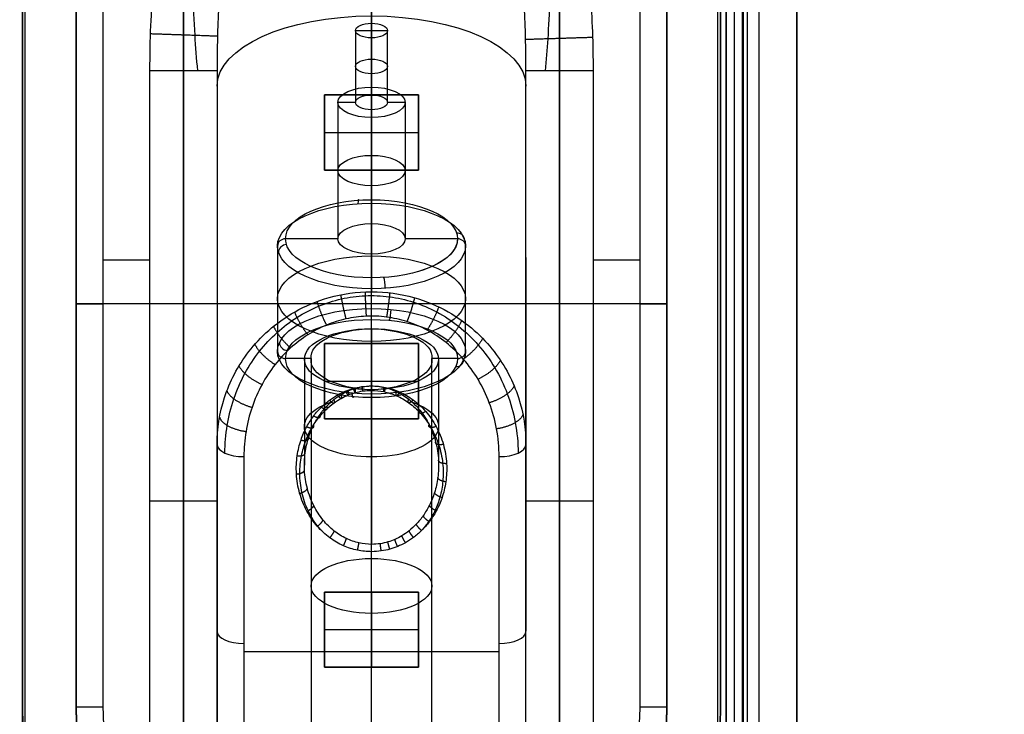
# Model space of a CAD drawing. Header units: millimetres. Extents: x -435 to 435, y -676 to 274.
# Tile 24 of 26: x -13 to 24, y 69 to 95. Entities that reach past the tile are written whole.
import ezdxf

# ---------------------------------------------------------------- set-up
doc = ezdxf.new("R2010")
doc.units = ezdxf.units.MM
doc.header["$MEASUREMENT"] = 0
for name, color, linetype, true_color in [('Cable', 7, 'Continuous', 0x000000), ('Light Source', 7, 'Continuous', 0x000000), ('Tyvek Shade', 7, 'Continuous', 0x000000)]:
    doc.layers.add(name, color=color, linetype=linetype, true_color=true_color)

msp = doc.modelspace()

# ---------------------------------------------------------------- linework, layer by layer
at = {"layer": 'Cable'}
for p, q in [((0, 58.152, -200.85), (0, 110.152, -200.85)), ((0, 109.604, -192.244), (0, 84.606, -179.507)), ((-11, 99.152, -193.65), (-11, 69.152, -193.65)), ((-11, 99.152, -195.65), (-11, 69.152, -195.65)), ((11, 69.152, -193.65), (11, 99.152, -193.65)), ((11, 69.152, -195.65), (11, 99.152, -195.65)), ((-5.75, 92.83, -190.15), (-5.75, 65.011, -190.15)), ((-5.75, 92.83, -190.15), (-5.75, 78.92, -183.063)), ((-10, 85.797, -192.65), (-8.25, 85.797, -192.65)), ((-5.75, 85.875, -186.607), (-5.75, 71.966, -186.607)), ((5.75, 85.875, -186.607), (5.75, 71.966, -186.607)), ((8.25, 85.797, -192.65), (10, 85.797, -192.65)), ((11, 84.152, -200.85), (-11, 84.152, -200.85)), ((-11, 84.152, -197.65), (-11, 84.152, -193.65)), ((11, 84.152, -197.65), (11, 84.152, -193.65)), ((0, 81.097, -180.832), (0, 83.698, -179.506)), ((0, 83.228, -182.452), (0, 81.097, -181.366)), ((-2.5, 82.093, -184.679), (-2.5, 78.149, -182.67)), ((2.5, 82.093, -184.679), (2.5, 78.149, -182.67)), ((0, 75.202, -183.974), (0, 80.958, -186.907)), ((0, 80.958, -186.907), (0, 75.202, -183.974)), ((-5.75, 65.011, -190.15), (-5.75, 78.92, -183.063)), ((-5.75, 78.92, -190.15), (-5.75, 78.92, -183.063)), ((5.75, 78.92, -190.15), (5.75, 78.92, -183.063)), ((0, 58.698, -192.245), (0, 74.929, -183.974)), ((4.75, 71.202, -185.873), (-4.75, 71.202, -185.873)), ((-11, 69.152, -193.65), (-11, 69.152, -197.65))]:
    msp.add_line(p, q, dxfattribs=at)
at = {"layer": 'Cable', "color": 250, "true_color": 0x3c3c3c}
for p, q in [((0, 94.597, -190.364), (0, 91.924, -189.002)), ((0, 94.052, -191.433), (0, 94.597, -190.364)), ((-0.6, 94.325, -190.898), (-0.6, 91.652, -189.536)), ((-0.6, 94.325, -190.898), (0.6, 94.325, -190.898)), ((0.6, 91.652, -189.536), (0.6, 94.325, -190.898)), ((0, 94.052, -191.433), (0, 91.379, -190.071)), ((0, 87.14, -185.835), (0, 92.219, -188.423)), ((0, 91.924, -189.002), (0, 92.219, -188.423)), ((0, 92.219, -188.423), (0, 87.14, -185.835)), ((-0.6, 91.652, -189.536), (-1.25, 91.652, -189.536)), ((-1.25, 91.652, -189.536), (-1.25, 86.573, -186.949)), ((0, 91.084, -190.65), (0, 91.379, -190.071)), ((1.25, 91.652, -189.536), (0.6, 91.652, -189.536)), ((1.25, 91.652, -189.536), (1.25, 86.573, -186.949)), ((0, 91.084, -190.65), (0, 86.005, -188.062)), ((0, 91.084, -190.65), (0, 86.005, -188.062)), ((0, 91.084, -190.65), (0, 86.005, -188.062)), ((0, 87.14, -185.835), (0, 88.026, -184.097)), ((0, 83.974, -181.696), (0, 87.895, -183.694)), ((-1.25, 86.573, -186.949), (-3.2, 86.573, -186.949)), ((3.2, 86.573, -186.949), (1.25, 86.573, -186.949)), ((-3.5, 86.306, -186.812), (-3.5, 82.385, -184.815)), ((3.5, 82.385, -184.815), (3.5, 86.306, -186.812)), ((0, 85.12, -189.8), (0, 86.005, -188.062)), ((0, 80.796, -187.933), (0, 84.717, -189.931)), ((0, 83.139, -182.674), (0, 83.571, -181.827)), ((0, 66.21, -174.048), (0, 83.139, -182.674)), ((-2.25, 82.118, -184.679), (-3.2, 82.118, -184.679)), ((-2.25, 82.118, -184.679), (-2.25, 65.189, -176.053)), ((2.25, 65.189, -176.053), (2.25, 82.118, -184.679)), ((3.2, 82.118, -184.679), (2.25, 82.118, -184.679)), ((0, 64.167, -178.058), (0, 81.096, -186.683)), ((0, 80.665, -187.53), (0, 81.096, -186.683))]:
    msp.add_line(p, q, dxfattribs=at)
at = {"layer": 'Cable', "extrusion": (0, 0.891007, -0.45399)}
for centre, radius, start, end in [((0, -127.281, 168.395), 5.75, 0, 180), ((0, -127.281, 154.177), 2.5, 270, 52.5254), ((0, -127.281, 154.177), 2.5, 127.4487, 270)]:
    msp.add_arc(centre, radius, start, end, dxfattribs=at)
at = {"layer": 'Cable', "color": 250, "true_color": 0x3c3c3c, "extrusion": (0, 0.891007, -0.45399)}
for centre, radius, start, end in [((0, -127.269, 170.71), 0.6, 0, 180), ((0, -127.269, 169.21), 0.6, 0, 180), ((0, -127.269, 169.21), 0.6, 180, 0), ((0, -127.269, 164.86), 1.25, 270, 90), ((0, -127.269, 162.01), 3.2, 360, 180), ((0, -127.269, 162.01), 3.2, 180, 236.8635), ((0, -127.269, 159.51), 3.5, 0, 180), ((0, -127.269, 159.51), 3.5, 180, 0), ((0, -127.269, 157.01), 3.2, 180, 360), ((0, -127.269, 147.51), 2.25, 0, 180), ((0, -127.269, 147.51), 2.25, 180, 0)]:
    msp.add_arc(centre, radius, start, end, dxfattribs=at)
at = {"layer": 'Cable', "color": 250, "true_color": 0x3c3c3c, "extrusion": (-1.05516e-14, 0.891007, -0.45399)}
msp.add_arc((0, -127.269, 170.71), 0.6, 180, 0, dxfattribs=at)
at = {"layer": 'Cable', "extrusion": (-2.62901e-14, 1, -2.84328e-14)}
msp.add_arc((8.25, -190.15, 92.83), 2.5, 180, 270, dxfattribs=at)
at = {"layer": 'Cable', "extrusion": (3.73818e-09, 1, -3.73828e-09)}
msp.add_arc((-8.25, -190.15, 92.83), 2.5, 270, 360, dxfattribs=at)
at = {"layer": 'Cable', "color": 250, "true_color": 0x3c3c3c, "extrusion": (-5.47118e-14, 0.891007, -0.45399)}
msp.add_arc((0, -127.269, 167.71), 1.25, 270, 90, dxfattribs=at)
at = {"layer": 'Cable', "color": 250, "true_color": 0x3c3c3c, "extrusion": (-5.71657e-14, 0.891007, -0.45399)}
msp.add_arc((0, -127.269, 167.71), 1.25, 90, 270, dxfattribs=at)
at = {"layer": 'Cable', "color": 250, "true_color": 0x3c3c3c, "extrusion": (1.05516e-14, 0.891007, -0.45399)}
for start, end in [(0, 180), (180, 360)]:
    msp.add_arc((0, -127.269, 167.71), 0.6, start, end, dxfattribs=at)
at = {"layer": 'Cable', "color": 250, "true_color": 0x3c3c3c, "extrusion": (-2.84217e-14, 0.891007, -0.45399)}
msp.add_arc((0, -127.269, 164.86), 1.25, 90, 270, dxfattribs=at)
at = {"layer": 'Cable', "color": 250, "true_color": 0x3c3c3c, "extrusion": (4.54665e-16, 0.891007, -0.45399)}
msp.add_arc((0, -127.269, 162.01), 3.2, 360, 180, dxfattribs=at)
at = {"layer": 'Cable', "color": 250, "true_color": 0x3c3c3c, "extrusion": (0.989485, 0.065662, 0.128869)}
for centre, start, end in [((87.581, -183.146, -18.407), 332.7543, 62.7543), ((84.651, -188.836, -18.407), 242.7543, 332.7543)]:
    msp.add_arc(centre, 0.3, start, end, dxfattribs=at)
at = {"layer": 'Cable', "color": 250, "true_color": 0x3c3c3c, "extrusion": (3.61166e-15, 0.891007, -0.45399)}
msp.add_arc((0, -127.269, 161.71), 3.5, 360, 180, dxfattribs=at)
at = {"layer": 'Cable', "color": 250, "true_color": 0x3c3c3c, "extrusion": (-1.81428e-13, 0.891007, -0.45399)}
msp.add_arc((0, -127.269, 162.01), 1.25, 270, 90, dxfattribs=at)
at = {"layer": 'Cable', "color": 250, "true_color": 0x3c3c3c, "extrusion": (-1.12914e-13, 0.891007, -0.45399)}
msp.add_arc((0, -127.269, 162.01), 1.25, 90, 270, dxfattribs=at)
at = {"layer": 'Cable', "color": 250, "true_color": 0x3c3c3c, "extrusion": (-2.11021e-08, 0.453991, 0.891007)}
msp.add_arc((3.2, -161.71, -127.269), 0.3, 270, 360, dxfattribs=at)
at = {"layer": 'Cable', "color": 250, "true_color": 0x3c3c3c, "extrusion": (-1.52377e-15, 0.891007, -0.45399)}
msp.add_arc((0, -127.269, 162.01), 3.2, 180, 360, dxfattribs=at)
at = {"layer": 'Cable', "color": 250, "true_color": 0x3c3c3c, "extrusion": (-0.144634, 0.449217, 0.881638)}
for centre, start, end in [((-29.529, -159.717, -125.931), 164.1529, 254.1529), ((-23.372, -161.464, -125.931), 254.1529, 344.1529)]:
    msp.add_arc(centre, 0.3, start, end, dxfattribs=at)
at = {"layer": 'Cable', "color": 250, "true_color": 0x3c3c3c, "extrusion": (-2.12484e-08, 0.45399, 0.891007)}
msp.add_arc((-3.2, -161.71, -127.269), 0.3, 180, 270, dxfattribs=at)
at = {"layer": 'Cable', "color": 250, "true_color": 0x3c3c3c, "extrusion": (-3.65821e-15, 0.891007, -0.45399)}
msp.add_arc((0, -127.269, 161.71), 3.5, 180, 360, dxfattribs=at)
at = {"layer": 'Cable', "extrusion": (0, 1, 0)}
for centre, radius, start, end in [((10, -193.65, 84.152), 1, 0, 90), ((-10, -193.65, 84.152), 1, 90, 180), ((8.25, -190.15, 76.811), 2.5, 180, 270), ((-8.25, -190.15, 76.811), 2.5, 270, 0)]:
    msp.add_arc(centre, radius, start, end, dxfattribs=at)
at = {"layer": 'Cable', "color": 250, "true_color": 0x3c3c3c, "extrusion": (1.61488e-15, 0.891007, -0.45399)}
msp.add_arc((0, -127.269, 157.31), 3.5, 360, 180, dxfattribs=at)
at = {"layer": 'Cable', "color": 250, "true_color": 0x3c3c3c, "extrusion": (0.978819, -0.092943, -0.182412)}
for centre, start, end in [((83.494, -180.296, 26.055), 62.5007, 152.5007), ((80.539, -185.973, 26.055), 152.5007, 242.5007)]:
    msp.add_arc(centre, 0.3, start, end, dxfattribs=at)
at = {"layer": 'Cable', "color": 250, "true_color": 0x3c3c3c, "extrusion": (-3.7865e-15, 0.891007, -0.45399)}
msp.add_arc((0, -127.269, 157.01), 3.2, 360, 180, dxfattribs=at)
at = {"layer": 'Cable', "extrusion": (1.58275e-16, 0.891007, -0.45399)}
msp.add_arc((0, -127.281, 156.988), 2.5, 270, 90, dxfattribs=at)
at = {"layer": 'Cable', "color": 250, "true_color": 0x3c3c3c, "extrusion": (0.004522, 0.893146, -0.449745)}
msp.add_arc((0.297, -127.896, 156.391), 2.372, 356.9944, 86.9944, dxfattribs=at)
at = {"layer": 'Cable', "extrusion": (-1.58275e-16, 0.891007, -0.45399)}
msp.add_arc((0, -127.281, 156.988), 2.5, 90, 270, dxfattribs=at)
at = {"layer": 'Cable', "color": 250, "true_color": 0x3c3c3c, "extrusion": (-0.004522, 0.893146, -0.449745)}
msp.add_arc((-0.297, -127.896, 156.391), 2.372, 93.0056, 183.0056, dxfattribs=at)
at = {"layer": 'Cable', "color": 250, "true_color": 0x3c3c3c, "extrusion": (0.204725, 0.444375, 0.872135)}
for centre, start, end in [((37.442, -154.489, -124.573), 21.8901, 111.8901), ((31.503, -156.875, -124.573), 111.8901, 201.8901)]:
    msp.add_arc(centre, 0.3, start, end, dxfattribs=at)
at = {"layer": 'Cable', "color": 250, "true_color": 0x3c3c3c, "extrusion": (-1.93971e-16, 0.891007, -0.45399)}
msp.add_arc((0, -127.269, 157.31), 3.5, 180, 360, dxfattribs=at)
at = {"layer": 'Cable', "color": 250, "true_color": 0x3c3c3c, "extrusion": (-6.31039e-08, 0.45399, 0.891007)}
msp.add_arc((3.2, -157.31, -127.269), 0.3, 360, 90, dxfattribs=at)
at = {"layer": 'Cable', "color": 250, "true_color": 0x3c3c3c, "extrusion": (-6.29974e-08, 0.453991, 0.891007)}
msp.add_arc((-3.2, -157.31, -127.269), 0.3, 90, 180, dxfattribs=at)
at = {"layer": 'Cable', "color": 250, "true_color": 0x3c3c3c, "extrusion": (-5.76493e-15, 0.891007, -0.45399)}
msp.add_arc((0, -127.269, 157.01), 3.2, 180, 360, dxfattribs=at)
at = {"layer": 'Cable', "color": 250, "true_color": 0x3c3c3c, "extrusion": (0.004486, 0.888836, -0.458204)}
msp.add_arc((0.283, -126.656, 157.6), 2.385, 273.0184, 3.0184, dxfattribs=at)
at = {"layer": 'Cable', "color": 250, "true_color": 0x3c3c3c, "extrusion": (-0.004486, 0.888836, -0.458204)}
msp.add_arc((-0.283, -126.656, 157.6), 2.385, 176.9816, 266.9816, dxfattribs=at)
at = {"layer": 'Cable', "extrusion": (1.76721e-09, 0.891007, 0.45399)}
msp.add_arc((4.75, -198.939, -12.79), 1, 0, 90, dxfattribs=at)
at = {"layer": 'Cable', "extrusion": (2.84162e-13, 0.891007, 0.45399)}
msp.add_arc((-4.75, -198.939, -12.79), 1, 90, 180, dxfattribs=at)
at = {"layer": 'Cable', "extrusion": (0, 0.891007, 0.45399)}
for centre, start, end in [((4.75, -198.939, -20.596), 0, 90), ((-4.75, -198.939, -20.596), 90, 180)]:
    msp.add_arc(centre, 1, start, end, dxfattribs=at)
at = {"layer": 'Cable'}
for centre, radius, start, end in [((0, 69.152, -193.65), 11, 180, 214.4115), ((0, 69.152, -197.65), 11, 180, 0), ((0, 69.152, -194.975), 11, 180, 0), ((0, 69.152, -197.65), 11, 180, 0), ((0, 69.152, -192.65), 10, 325.5885, 360), ((0, 69.152, -193.65), 11, 325.5885, 0)]:
    msp.add_arc(centre, radius, start, end, dxfattribs=at)
at = {"layer": 'Cable', "extrusion": (0, 1, -7.21645e-16)}
for centre, start, end in [((10, -193.65, 69.152), 0, 90), ((-10, -193.65, 69.152), 90, 180)]:
    msp.add_arc(centre, 1, start, end, dxfattribs=at)
at = {"layer": 'Cable'}
for points, knots in [([(-1.092, 109.557, -192.337), (-1.652, 109.236, -192.295), (-2.125, 108.716, -192.227), (-2.927, 107.553, -192.075), (-3.261, 106.904, -191.99), (-4.133, 104.876, -191.725), (-4.543, 103.419, -191.535), (-5.176, 100.456, -191.147), (-5.394, 98.943, -190.949), (-5.681, 95.897, -190.551), (-5.75, 94.363, -190.351), (-5.75, 92.83, -190.15)], [0, 0, 0, 0, 0.125, 0.125, 0.25, 0.25, 0.5, 0.5, 0.75, 0.75, 1, 1, 1, 1]), ([(5.75, 92.83, -190.15), (5.75, 94.363, -190.351), (5.681, 95.897, -190.551), (5.394, 98.942, -190.949), (5.176, 100.456, -191.147), (4.543, 103.419, -191.535), (4.133, 104.876, -191.725), (3.261, 106.904, -191.99), (2.927, 107.553, -192.075), (2.125, 108.716, -192.227), (1.652, 109.236, -192.295), (1.092, 109.557, -192.337)], [0, 0, 0, 0, 0.25, 0.25, 0.5, 0.5, 0.75, 0.75, 0.875, 0.875, 1, 1, 1, 1]), ([(-8.25, 92.83, -192.65), (-8.25, 93.407, -192.65), (-8.225, 94.524, -192.65), (-8.13, 96.032, -192.65), (-7.98, 97.525, -192.65), (-7.774, 98.971, -192.65), (-7.538, 100.251, -192.65), (-7.288, 101.372, -192.65), (-7.026, 102.377, -192.65), (-6.752, 103.289, -192.65), (-6.474, 104.109, -192.65), (-6.199, 104.832, -192.65), (-5.932, 105.468, -192.65), (-5.669, 106.039, -192.65), (-5.401, 106.575, -192.65), (-5.116, 107.094, -192.65), (-4.81, 107.601, -192.65), (-4.591, 107.931, -192.65), (-4.477, 108.094, -192.65)], [-1, -1, -1, -1, -0.9375, -0.875, -0.8125, -0.75, -0.6875, -0.625, -0.5625, -0.5, -0.4375, -0.375, -0.3125, -0.25, -0.1875, -0.125, -0.0625, 0, 0, 0, 0]), ([(4.477, 108.094, -192.65), (4.592, 107.93, -192.65), (4.812, 107.598, -192.65), (5.118, 107.09, -192.65), (5.403, 106.571, -192.65), (5.667, 106.043, -192.65), (5.918, 105.499, -192.65), (6.163, 104.919, -192.65), (6.411, 104.279, -192.65), (6.664, 103.558, -192.65), (6.92, 102.743, -192.65), (7.173, 101.83, -192.65), (7.416, 100.819, -192.65), (7.644, 99.705, -192.65), (7.849, 98.477, -192.65), (8.024, 97.136, -192.65), (8.155, 95.699, -192.65), (8.232, 94.29, -192.65), (8.25, 93.319, -192.65), (8.25, 92.83, -192.65)], [-0.9999998, -0.9999998, -0.9999998, -0.9999998, -0.9411765, -0.882353, -0.8235294, -0.7647059, -0.7058824, -0.6470588, -0.5882353, -0.5294118, -0.4705883, -0.4117647, -0.3529412, -0.2941177, -0.2352941, -0.1764706, -0.1176471, -0.0588235, 0, 0, 0, 0]), ([(-5.02, 107.25, -192.65), (-5.074, 107.116, -192.65), (-5.204, 106.784, -192.649), (-5.394, 106.243, -192.646), (-5.591, 105.609, -192.638), (-5.78, 104.92, -192.625), (-5.962, 104.152, -192.607), (-6.136, 103.289, -192.582), (-6.297, 102.327, -192.547), (-6.437, 101.258, -192.501), (-6.554, 100.064, -192.442), (-6.637, 98.724, -192.366), (-6.676, 97.264, -192.272), (-6.662, 95.722, -192.161), (-6.596, 94.237, -192.042), (-6.522, 93.269, -191.958), (-6.482, 92.83, -191.918)], [5.313458, 5.313458, 5.313458, 5.313458, 5.780706, 6.47686, 7.197571, 7.977577, 8.852091, 9.840497, 10.941411, 12.153477, 13.503336, 15.038726, 16.752535, 18.530076, 20.368538, 21.909196, 21.909196, 21.909196, 21.909196]), ([(6.482, 92.83, -191.918), (6.518, 93.224, -191.954), (6.586, 94.098, -192.03), (6.653, 95.459, -192.141), (6.676, 96.886, -192.246), (6.654, 98.256, -192.337), (6.592, 99.527, -192.413), (6.497, 100.688, -192.474), (6.377, 101.742, -192.523), (6.239, 102.693, -192.561), (6.087, 103.545, -192.59), (5.927, 104.306, -192.611), (5.76, 104.992, -192.627), (5.586, 105.625, -192.638), (5.398, 106.23, -192.646), (5.21, 106.768, -192.649), (5.079, 107.106, -192.65), (5.021, 107.248, -192.65)], [0, 0, 0, 0, 1.379619, 3.053943, 4.730269, 6.317318, 7.773737, 9.098416, 10.301304, 11.387758, 12.359884, 13.224823, 14.001922, 14.72009, 15.410824, 16.096423, 16.593936, 16.593936, 16.593936, 16.593936]), ([(-5.75, 78.92, -183.063), (-5.75, 79.496, -182.703), (-5.662, 80.085, -182.334), (-5.281, 81.251, -181.605), (-4.988, 81.832, -181.242), (-4.144, 82.921, -180.56), (-3.595, 83.438, -180.237), (-2.476, 84.069, -179.842), (-2.052, 84.254, -179.726), (-1.09, 84.524, -179.557), (-0.548, 84.606, -179.506), (0.548, 84.606, -179.507), (1.09, 84.524, -179.557), (2.052, 84.254, -179.726), (2.476, 84.069, -179.842), (3.595, 83.438, -180.237), (4.143, 82.922, -180.559), (4.988, 81.83, -181.243), (5.281, 81.252, -181.604), (5.662, 80.085, -182.334), (5.75, 79.496, -182.703), (5.75, 78.92, -183.063)], [0, 0, 0, 0, 0.125056, 0.125056, 0.250048, 0.250048, 0.375063, 0.375063, 0.437515, 0.437515, 0.499967, 0.499967, 0.562388, 0.562388, 0.624809, 0.624809, 0.749946, 0.749946, 0.874966, 0.874966, 1, 1, 1, 1]), ([(-5.457, 78.599, -182.433), (-5.457, 78.944, -182.258), (-5.402, 79.625, -181.91), (-5.153, 80.622, -181.402), (-4.749, 81.553, -180.928), (-4.205, 82.385, -180.504), (-3.551, 83.09, -180.145), (-2.809, 83.659, -179.855), (-1.998, 84.084, -179.638), (-1.135, 84.36, -179.498), (-0.237, 84.482, -179.436), (0.677, 84.443, -179.455), (1.586, 84.239, -179.559), (2.464, 83.865, -179.75), (3.285, 83.323, -180.026), (4.016, 82.62, -180.384), (4.629, 81.771, -180.817), (5.095, 80.797, -181.313), (5.39, 79.726, -181.859), (5.457, 78.979, -182.24), (5.457, 78.599, -182.433)], [0, 0, 0, 0, 0.0625559, 0.1237237, 0.1846353, 0.2420708, 0.2960208, 0.346885, 0.395259, 0.4419518, 0.4878964, 0.5341157, 0.5816381, 0.631448, 0.6843059, 0.7408789, 0.8009032, 0.8643773, 0.9310711, 1, 1, 1, 1]), ([(4.75, 78.466, -182.172), (4.75, 78.812, -181.996), (4.689, 79.493, -181.649), (4.421, 80.465, -181.153), (4, 81.343, -180.706), (3.453, 82.101, -180.32), (2.808, 82.72, -180.005), (2.095, 83.19, -179.765), (1.342, 83.51, -179.602), (0.571, 83.683, -179.514), (-0.2, 83.716, -179.497), (-0.959, 83.613, -179.55), (-1.695, 83.378, -179.67), (-2.394, 83.012, -179.856), (-3.042, 82.516, -180.109), (-3.621, 81.892, -180.426), (-4.108, 81.147, -180.806), (-4.473, 80.307, -181.234), (-4.699, 79.401, -181.696), (-4.75, 78.78, -182.012), (-4.75, 78.466, -182.172)], [-1, -1, -1, -1, -0.931071, -0.864377, -0.800903, -0.740879, -0.684306, -0.631448, -0.581638, -0.534116, -0.487896, -0.441952, -0.395259, -0.346885, -0.296021, -0.242071, -0.184635, -0.123724, -0.062556, 0, 0, 0, 0]), ([(0, 75.202, -183.974), (-0.157, 75.202, -183.974), (-0.481, 75.238, -183.958), (-0.957, 75.405, -183.884), (-1.416, 75.693, -183.757), (-1.833, 76.109, -183.573), (-2.177, 76.647, -183.335), (-2.413, 77.28, -183.055), (-2.516, 77.95, -182.758), (-2.49, 78.59, -182.475), (-2.365, 79.156, -182.225), (-2.174, 79.632, -182.014), (-1.941, 80.025, -181.84), (-1.684, 80.342, -181.7), (-1.415, 80.59, -181.591), (-1.145, 80.778, -181.507), (-0.879, 80.915, -181.446), (-0.608, 81.015, -181.402), (-0.316, 81.081, -181.373), (-0.109, 81.097, -181.366), (0, 81.097, -181.366)], [0, 0, 0, 0, 0.053075, 0.109333, 0.170561, 0.238369, 0.313457, 0.394683, 0.477772, 0.555481, 0.624025, 0.684439, 0.737875, 0.785291, 0.827477, 0.864906, 0.898537, 0.930103, 0.963063, 1, 1, 1, 1]), ([(0, 81.097, -181.366), (0.157, 81.097, -181.366), (0.481, 81.061, -181.382), (0.957, 80.894, -181.456), (1.416, 80.605, -181.584), (1.833, 80.189, -181.768), (2.177, 79.652, -182.006), (2.413, 79.019, -182.285), (2.516, 78.349, -182.582), (2.49, 77.708, -182.865), (2.365, 77.143, -183.115), (2.174, 76.667, -183.326), (1.941, 76.274, -183.5), (1.684, 75.957, -183.64), (1.415, 75.709, -183.75), (1.145, 75.521, -183.833), (0.879, 75.383, -183.894), (0.608, 75.284, -183.938), (0.316, 75.218, -183.967), (0.109, 75.202, -183.974), (0, 75.202, -183.974)], [0, 0, 0, 0, 0.053075, 0.109333, 0.170561, 0.238369, 0.313457, 0.394683, 0.477772, 0.555481, 0.624025, 0.684439, 0.737875, 0.785291, 0.827477, 0.864906, 0.898537, 0.930103, 0.963063, 1, 1, 1, 1]), ([(-1.779, 75.632, -183.616), (-1.86, 75.712, -183.575), (-2.09, 75.969, -183.445), (-2.394, 76.464, -183.196), (-2.617, 77.13, -182.867), (-2.692, 77.825, -182.529), (-2.63, 78.48, -182.216), (-2.468, 79.05, -181.948), (-2.245, 79.524, -181.728), (-1.984, 79.911, -181.551), (-1.706, 80.219, -181.412), (-1.423, 80.457, -181.307), (-1.144, 80.635, -181.228), (-0.874, 80.765, -181.172), (-0.602, 80.857, -181.132), (-0.312, 80.918, -181.105), (-0.108, 80.933, -181.099), (0, 80.933, -181.099)], [0.2015335, 0.2015335, 0.2015335, 0.2015335, 0.2383691, 0.313457, 0.3946827, 0.4777722, 0.5554812, 0.6240246, 0.684439, 0.737875, 0.7852913, 0.8274768, 0.8649059, 0.898537, 0.9301033, 0.9630632, 1, 1, 1, 1]), ([(0, 80.933, -181.099), (0.155, 80.933, -181.099), (0.475, 80.9, -181.113), (0.952, 80.745, -181.18), (1.422, 80.472, -181.299), (1.865, 80.072, -181.478), (2.246, 79.545, -181.718), (2.525, 78.913, -182.011), (2.67, 78.234, -182.333), (2.677, 77.575, -182.65), (2.572, 76.986, -182.938), (2.389, 76.484, -183.186), (2.153, 76.065, -183.396), (1.937, 75.793, -183.534), (1.807, 75.66, -183.602), (1.779, 75.632, -183.616)], [0, 0, 0, 0, 0.0530749, 0.109333, 0.1705609, 0.2383691, 0.313457, 0.3946827, 0.4777722, 0.5554812, 0.6240246, 0.684439, 0.737875, 0.7852913, 0.7982263, 0.7982263, 0.7982263, 0.7982263])]:
    msp.add_open_spline(points, degree=3, knots=knots, dxfattribs=at)
for points, degree in [([(-11, 69.152, -200.85), (-11, 84.152, -200.85), (-11, 99.152, -200.85)], 2), ([(-11, 99.152, -197.65), (-11, 84.152, -197.65), (-11, 69.152, -197.65)], 2), ([(-11, 69.152, -199.25), (-11, 84.152, -199.25), (-11, 99.152, -199.25)], 2), ([(-11, 99.152, -197.65), (-11, 84.152, -197.65), (-11, 69.152, -197.65)], 2), ([(-10, 99.152, -192.65), (-10, 84.152, -192.65), (-10, 69.152, -192.65)], 2), ([(10, 69.152, -192.65), (10, 84.152, -192.65), (10, 99.152, -192.65)], 2), ([(11, 99.152, -200.85), (11, 84.152, -200.85), (11, 69.152, -200.85)], 2), ([(11, 99.152, -197.65), (11, 84.152, -197.65), (11, 69.152, -197.65)], 2), ([(11, 99.152, -199.25), (11, 84.152, -199.25), (11, 69.152, -199.25)], 2), ([(11, 69.152, -197.65), (11, 84.152, -197.65), (11, 99.152, -197.65)], 2), ([(-8.25, 63.5, -192.65), (-8.25, 78.165, -192.65), (-8.25, 92.83, -192.65)], 2), ([(5.75, 65.011, -190.15), (5.75, 78.92, -190.15), (5.75, 92.83, -190.15)], 2), ([(5.75, 78.92, -183.063), (5.75, 85.875, -186.607), (5.75, 92.83, -190.15)], 2), ([(8.25, 92.83, -192.65), (8.25, 78.165, -192.65), (8.25, 63.5, -192.65)], 2), ([(-11, 84.152, -197.65), (-11, 84.152, -199.25), (-11, 84.152, -200.85)], 2), ([(11, 84.152, -197.65), (11, 84.152, -199.25), (11, 84.152, -200.85)], 2), ([(0, 74.929, -183.974), (-0.174, 74.929, -183.974), (-0.522, 74.964, -183.956), (-1.05, 75.132, -183.871), (-1.56, 75.425, -183.722), (-2.031, 75.853, -183.504), (-2.425, 76.416, -183.217), (-2.702, 77.094, -182.871), (-2.821, 77.829, -182.497), (-2.783, 78.516, -182.147), (-2.637, 79.1, -181.849), (-2.421, 79.592, -181.598), (-2.158, 79.997, -181.392), (-1.868, 80.324, -181.225), (-1.566, 80.58, -181.095), (-1.266, 80.772, -180.997), (-0.974, 80.911, -180.926), (-0.688, 81.009, -180.877), (-0.374, 81.077, -180.842), (-0.13, 81.097, -180.832), (0, 81.097, -180.832)], 3), ([(0, 81.097, -180.832), (0.174, 81.097, -180.832), (0.522, 81.062, -180.849), (1.05, 80.894, -180.935), (1.56, 80.601, -181.084), (2.031, 80.173, -181.302), (2.425, 79.61, -181.589), (2.702, 78.933, -181.934), (2.821, 78.197, -182.309), (2.783, 77.51, -182.659), (2.637, 76.927, -182.956), (2.421, 76.434, -183.207), (2.158, 76.029, -183.414), (1.868, 75.702, -183.58), (1.566, 75.446, -183.711), (1.266, 75.255, -183.808), (0.974, 75.115, -183.879), (0.688, 75.018, -183.929), (0.374, 74.949, -183.964), (0.13, 74.929, -183.974), (0, 74.929, -183.974)], 3), ([(5.75, 65.011, -190.15), (5.75, 71.966, -186.607), (5.75, 78.92, -183.063)], 2), ([(-4.75, 78.466, -182.172), (-4.75, 71.512, -185.716), (-4.75, 64.557, -189.259)], 2), ([(4.75, 64.557, -189.259), (4.75, 71.512, -185.716), (4.75, 78.466, -182.172)], 2), ([(-11, 69.152, -197.65), (-11, 69.152, -199.25), (-11, 69.152, -200.85)], 2), ([(11, 69.152, -197.65), (11, 69.152, -199.25), (11, 69.152, -200.85)], 2), ([(11, 69.152, -193.65), (11, 69.152, -195.65), (11, 69.152, -197.65)], 2)]:
    msp.add_open_spline(points, degree=degree, dxfattribs=at)
for points, weights, degree in [([(-8.226, 94.21, -192.65), (-6.832, 94.162, -192.65), (-5.827, 94.127, -191.696), (-5.733, 94.124, -190.319)], [1.14068234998, 0.94331988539, 0.953616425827, 1.17157197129], 3), ([(8.231, 94.066, -192.65), (6.83, 94.022, -192.65), (5.821, 93.991, -191.687), (5.737, 93.988, -190.302)], [1.14372095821, 0.943220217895, 0.952503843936, 1.17157183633], 3), ([(-1.149, 84.491, -179.578), (-1.101, 84.195, -179.416), (-1.028, 83.871, -179.418), (-0.95, 83.592, -179.56)], [1.00740363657, 0.978707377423, 1.03343045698, 1.17157287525], 3), ([(-0.243, 84.601, -179.51), (-0.232, 84.302, -179.357), (-0.217, 83.976, -179.365), (-0.2, 83.693, -179.509)], [1.00624524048, 0.98025908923, 1.03536830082, 1.17157287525], 3), ([(0.679, 84.566, -179.531), (0.65, 84.268, -179.376), (0.607, 83.943, -179.382), (0.561, 83.661, -179.525)], [1.00660203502, 0.979763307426, 1.0347535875, 1.17157287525], 3), ([(1.6, 84.381, -179.647), (1.534, 84.088, -179.476), (1.432, 83.766, -179.472), (1.322, 83.491, -179.612)], [1.00864975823, 0.9772008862, 1.03150859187, 1.17157287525], 3), ([(-2.029, 84.24, -179.735), (-1.947, 83.949, -179.553), (-1.818, 83.631, -179.54), (-1.676, 83.361, -179.678)], [1.01038091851, 0.975325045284, 1.02905569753, 1.17157287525], 3), ([(2.502, 84.039, -179.861), (2.403, 83.753, -179.662), (2.243, 83.439, -179.638), (2.067, 83.177, -179.772)], [1.01307428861, 0.972783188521, 1.02561605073, 1.17157287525], 3), ([(-2.868, 83.848, -179.98), (-2.758, 83.566, -179.766), (-2.573, 83.256, -179.731), (-2.369, 83.001, -179.862)], [1.01589502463, 0.970483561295, 1.02237617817, 1.17157287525], 3), ([(-3.647, 83.316, -180.313), (-3.519, 83.043, -180.057), (-3.281, 82.746, -179.991), (-3.013, 82.511, -180.111)], [1.02500218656, 0.96467020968, 1.01352710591, 1.17157287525], 3), ([(3.358, 83.535, -180.176), (3.236, 83.259, -179.937), (3.018, 82.957, -179.884), (2.774, 82.713, -180.008)], [1.02102493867, 0.966967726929, 1.01715037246, 1.17157287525], 3), ([(4.139, 82.867, -180.594), (4.005, 82.602, -180.303), (3.732, 82.315, -180.211), (3.419, 82.098, -180.322)], [1.03406728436, 0.960387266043, 1.00622246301, 1.17157287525], 3), ([(-4.345, 82.644, -180.733), (-4.211, 82.382, -180.426), (-3.922, 82.101, -180.32), (-3.589, 81.893, -180.426)], [1.03904772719, 0.958448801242, 1.0026238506, 1.17157287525], 3), ([(-4.934, 81.839, -181.237), (-4.809, 81.586, -180.873), (-4.475, 81.324, -180.716), (-4.076, 81.152, -180.803)], [1.05958582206, 0.952455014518, 0.989784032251, 1.17157287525], 3), ([(4.801, 82.05, -181.105), (4.672, 81.794, -180.756), (4.349, 81.528, -180.612), (3.966, 81.346, -180.705)], [1.05382746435, 0.953875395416, 0.993123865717, 1.17157287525], 3), ([(-0.365, 81.071, -180.845), (-0.32, 80.825, -180.97), (-0.3, 80.826, -181.248), (-0.326, 81.072, -181.377)], [1.37033567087, 0.874831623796, 0.876560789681, 1.37552316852], 3), ([(0, 81.097, -181.366), (0, 80.847, -181.239), (0, 80.847, -180.959), (0, 81.097, -180.832)], [1.37552454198, 0.874824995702, 0.874825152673, 1.37552501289], 3), ([(0.523, 81.043, -180.859), (0.459, 80.801, -180.982), (0.43, 80.804, -181.258), (0.467, 81.045, -181.389)], [1.36488490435, 0.874850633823, 0.878397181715, 1.37552454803], 3), ([(5.311, 81.1, -181.699), (5.205, 80.851, -181.288), (4.84, 80.607, -181.081), (4.387, 80.472, -181.15)], [1.08209740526, 0.948243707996, 0.978068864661, 1.17157287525], 3), ([(-5.385, 80.914, -181.815), (-5.286, 80.665, -181.393), (-4.914, 80.427, -181.173), (-4.448, 80.301, -181.237)], [1.08830738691, 0.947375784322, 0.975130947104, 1.17157287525], 3), ([(-1.268, 80.763, -181.002), (-1.125, 80.56, -181.105), (-1.059, 80.573, -181.361), (-1.132, 80.778, -181.507)], [1.31502302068, 0.875710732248, 0.895877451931, 1.37552317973], 3), ([(-0.975, 80.904, -180.93), (-0.861, 80.683, -181.043), (-0.809, 80.69, -181.309), (-0.871, 80.912, -181.448)], [1.33922555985, 0.87513302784, 0.887232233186, 1.37552317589], 3), ([(-0.683, 81.004, -180.879), (-0.601, 80.768, -180.999), (-0.563, 80.772, -181.272), (-0.61, 81.008, -181.406)], [1.35750552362, 0.874899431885, 0.880905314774, 1.37552317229], 3), ([(1.047, 80.873, -180.945), (0.925, 80.656, -181.056), (0.869, 80.665, -181.32), (0.935, 80.883, -181.461)], [1.33382557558, 0.875234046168, 0.889133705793, 1.37552455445], 3), ([(-1.866, 80.312, -181.231), (-1.679, 80.161, -181.308), (-1.588, 80.185, -181.537), (-1.666, 80.347, -181.698)], [1.24846371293, 0.879183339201, 0.921536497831, 1.37552318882], 3), ([(-1.567, 80.569, -181.101), (-1.399, 80.39, -181.192), (-1.32, 80.408, -181.436), (-1.399, 80.592, -181.589)], [1.2845743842, 0.876924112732, 0.907240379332, 1.375523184], 3), ([(1.553, 80.579, -181.096), (1.387, 80.399, -181.187), (1.308, 80.416, -181.432), (1.387, 80.602, -181.585)], [1.28603563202, 0.876851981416, 0.906681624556, 1.37552456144], 3), ([(-5.657, 79.94, -182.425), (-5.6, 79.688, -181.948), (-5.201, 79.474, -181.659), (-4.673, 79.404, -181.694)], [1.12506112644, 0.944032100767, 0.959536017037, 1.17157287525], 3), ([(-2.153, 79.984, -181.399), (-1.952, 79.864, -181.46), (-1.852, 79.895, -181.67), (-1.923, 80.033, -181.837)], [1.20833974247, 0.882974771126, 0.93870258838, 1.37552319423], 3), ([(2.018, 80.151, -181.314), (1.823, 80.015, -181.383), (1.726, 80.043, -181.602), (1.802, 80.193, -181.766)], [1.22793342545, 0.880934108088, 0.930131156, 1.37552456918], 3), ([(5.637, 80.043, -182.361), (5.575, 79.792, -181.889), (5.178, 79.575, -181.607), (4.656, 79.499, -181.646)], [1.12082131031, 0.944288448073, 0.961205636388, 1.17157287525], 3), ([(-2.413, 79.578, -181.606), (-2.206, 79.49, -181.651), (-2.097, 79.528, -181.84), (-2.154, 79.645, -182.009)], [1.16605949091, 0.888874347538, 0.95869558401, 1.37552320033], 3), ([(2.406, 79.591, -181.599), (2.198, 79.502, -181.644), (2.09, 79.54, -181.834), (2.148, 79.658, -182.003)], [1.16732622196, 0.888662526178, 0.958061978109, 1.37552457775], 3), ([(-2.626, 79.085, -181.857), (-2.42, 79.03, -181.885), (-2.306, 79.076, -182.051), (-2.344, 79.173, -182.217)], [1.12389918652, 0.897498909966, 0.981373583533, 1.37552320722], 3), ([(2.675, 78.923, -181.939), (2.471, 78.878, -181.963), (2.357, 78.926, -182.121), (2.389, 79.019, -182.285)], [1.11148035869, 0.900756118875, 0.988770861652, 1.37552458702], 3), ([(-2.765, 78.499, -182.155), (-2.568, 78.476, -182.167), (-2.452, 78.531, -182.307), (-2.469, 78.614, -182.465)], [1.08391518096, 0.909627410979, 1.00683008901, 1.37552321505], 3), ([(2.795, 78.205, -182.305), (2.604, 78.197, -182.309), (2.489, 78.255, -182.437), (2.495, 78.333, -182.589)], [1.06733529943, 0.916434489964, 1.01916425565, 1.3755245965], 3), ([(-2.795, 77.821, -182.501), (-2.615, 77.829, -182.497), (-2.501, 77.892, -182.608), (-2.495, 77.966, -182.751)], [1.04875051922, 0.926048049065, 1.03497228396, 1.37552322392], 3), ([(2.765, 77.527, -182.65), (2.594, 77.547, -182.64), (2.483, 77.614, -182.74), (2.469, 77.685, -182.876)], [1.03679527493, 0.933899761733, 1.04680953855, 1.37552460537], 3), ([(-2.675, 77.103, -182.866), (-2.519, 77.138, -182.849), (-2.413, 77.21, -182.932), (-2.389, 77.28, -183.055)], [1.02232473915, 0.94640076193, 1.06413359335, 1.3755232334], 3), ([(2.626, 76.942, -182.949), (2.475, 76.982, -182.928), (2.372, 77.056, -183.005), (2.344, 77.125, -183.123)], [1.0178427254, 0.951376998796, 1.07060429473, 1.3755246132], 3), ([(-2.406, 76.435, -183.207), (-2.276, 76.491, -183.179), (-2.182, 76.571, -183.237), (-2.148, 76.641, -183.337)], [1.00687975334, 0.968407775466, 1.09128893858, 1.37552324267], 3), ([(2.413, 76.449, -183.2), (2.283, 76.504, -183.172), (2.189, 76.584, -183.23), (2.154, 76.654, -183.332)], [1.00710118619, 0.967940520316, 1.09074833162, 1.37552462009], 3), ([(2.153, 76.042, -183.407), (2.043, 76.108, -183.373), (1.96, 76.193, -183.417), (1.923, 76.265, -183.504)], [1.00185339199, 0.983029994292, 1.10758707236, 1.37552462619], 3), ([(-2.018, 75.876, -183.492), (-1.916, 75.946, -183.456), (-1.839, 76.033, -183.494), (-1.802, 76.106, -183.574)], [1.00066069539, 0.98971930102, 1.1146734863, 1.37552325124], 3), ([(1.866, 75.714, -183.574), (1.774, 75.789, -183.536), (1.702, 75.878, -183.568), (1.666, 75.952, -183.642)], [1.00007786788, 0.996420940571, 1.12156986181, 1.3755246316], 3), ([(-1.553, 75.448, -183.71), (-1.479, 75.528, -183.669), (-1.42, 75.62, -183.692), (-1.387, 75.697, -183.755)], [1.00039458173, 1.00824666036, 1.13328955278, 1.37552325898], 3), ([(1.567, 75.457, -183.705), (1.491, 75.538, -183.664), (1.431, 75.63, -183.687), (1.399, 75.706, -183.751)], [1.00035397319, 1.00780421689, 1.13286110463, 1.37552463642], 3), ([(-1.047, 75.153, -183.86), (-0.998, 75.24, -183.816), (-0.958, 75.336, -183.828), (-0.935, 75.415, -183.88)], [1.00278136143, 1.02247258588, 1.14671988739, 1.37552326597], 3), ([(-0.523, 74.984, -183.946), (-0.499, 75.075, -183.9), (-0.479, 75.172, -183.907), (-0.467, 75.254, -183.951)], [1.00524816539, 1.03134524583, 1.1547702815, 1.37552327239], 3), ([(0, 74.929, -183.974), (0, 75.021, -183.927), (0, 75.12, -183.932), (0, 75.202, -183.974)], [1.00619380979, 1.0342164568, 1.15732622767, 1.37552312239], 3), ([(0.365, 74.956, -183.961), (0.348, 75.047, -183.914), (0.335, 75.145, -183.92), (0.326, 75.227, -183.963)], [1.0057134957, 1.0327846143, 1.1560549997, 1.3755246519], 3), ([(0.683, 75.023, -183.927), (0.652, 75.113, -183.881), (0.626, 75.21, -183.889), (0.61, 75.291, -183.935)], [1.00459011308, 1.0292083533, 1.15285319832, 1.37552464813], 3), ([(0.975, 75.122, -183.876), (0.93, 75.21, -183.831), (0.893, 75.306, -183.842), (0.871, 75.386, -183.892)], [1.00316067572, 1.02402128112, 1.14814260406, 1.37552464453], 3), ([(1.268, 75.263, -183.804), (1.208, 75.348, -183.761), (1.16, 75.443, -183.777), (1.132, 75.521, -183.833)], [1.00161890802, 1.01697726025, 1.14161250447, 1.37552464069], 3), ([(-10, 69.152, -192.65), (-10, 66.055, -192.65), (-8.25, 63.5, -192.65)], [1, 0.955248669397, 0.999999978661], 2)]:
    msp.add_rational_spline(points, weights, degree=degree, dxfattribs=at)
for points in [[(11, 69.152, -200.85), (11, 58.152, -200.85), (0, 58.152, -200.85), (-11, 58.152, -200.85), (-11, 69.152, -200.85)], [(11, 69.152, -199.25), (11, 58.152, -199.25), (0, 58.152, -199.25), (-11, 58.152, -199.25), (-11, 69.152, -199.25)]]:
    msp.add_rational_spline(points, [1, 0.707106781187, 1, 0.707106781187, 1], degree=2, knots=[-64.557519, -64.557519, -64.557519, -47.27876, -47.27876, -30, -30, -30], dxfattribs=at)
at = {"layer": 'Light Source', "color": 7, "true_color": 0xffffff}
for p, q in [((0, -575.848, -231.85), (0, 174.152, -231.85)), ((0, -575.848, -230.35), (0, 174.152, -230.35)), ((13.2, -575.848, -216.65), (13.2, 174.152, -216.65)), ((13.521, -575.848, -215.95), (13.521, 174.152, -215.95)), ((13.811, -575.848, -217.35), (13.811, 174.152, -217.35)), ((13.842, 174.152, -215.95), (13.842, -575.848, -215.95)), ((15.819, 174.152, -218.25), (15.819, -575.848, -218.25)), ((15.842, 174.152, -217.95), (15.842, -575.848, -217.95))]:
    msp.add_line(p, q, dxfattribs=at)
at = {"layer": 'Light Source'}
for p, q in [((-7, -573.348, -219.152), (-7, 171.652, -219.152)), ((0, -573.348, -218.402), (0, 171.652, -218.402)), ((7, -573.348, -219.152), (7, 171.652, -219.152)), ((0, 91.927, -219.902), (0, 98.377, -219.902)), ((-1.75, 89.127, -220.402), (-1.75, 91.927, -220.402)), ((-1.75, 91.927, -220.402), (1.75, 91.927, -220.402)), ((0, 91.927, -219.902), (0, 91.927, -220.902)), ((0, 91.927, -220.902), (0, 89.127, -220.902)), ((1.75, 91.927, -220.402), (1.75, 89.127, -220.402)), ((-1.75, 90.527, -219.902), (-1.75, 90.527, -220.902)), ((-1.75, 90.527, -220.902), (1.75, 90.527, -220.902)), ((1.75, 90.527, -219.902), (1.75, 90.527, -220.902)), ((1.75, 89.127, -220.402), (-1.75, 89.127, -220.402)), ((0, 82.677, -219.902), (0, 89.127, -219.902)), ((0, 89.127, -219.902), (0, 89.127, -220.902)), ((-1.75, 79.877, -220.402), (-1.75, 82.677, -220.402)), ((-1.75, 82.677, -220.402), (1.75, 82.677, -220.402)), ((0, 82.677, -219.902), (0, 82.677, -220.902)), ((0, 82.677, -220.902), (0, 79.877, -220.902)), ((1.75, 82.677, -220.402), (1.75, 79.877, -220.402)), ((-1.75, 81.277, -219.902), (-1.75, 81.277, -220.902)), ((-1.75, 81.277, -220.902), (1.75, 81.277, -220.902)), ((1.75, 81.277, -219.902), (1.75, 81.277, -220.902)), ((1.75, 79.877, -220.402), (-1.75, 79.877, -220.402)), ((0, 73.427, -219.902), (0, 79.877, -219.902)), ((0, 79.877, -219.902), (0, 79.877, -220.902)), ((-1.75, 70.627, -220.402), (-1.75, 73.427, -220.402)), ((-1.75, 73.427, -220.402), (1.75, 73.427, -220.402)), ((0, 73.427, -219.902), (0, 73.427, -220.902)), ((0, 73.427, -220.902), (0, 70.627, -220.902)), ((1.75, 73.427, -220.402), (1.75, 70.627, -220.402)), ((-1.75, 72.027, -219.902), (-1.75, 72.027, -220.902)), ((-1.75, 72.027, -220.902), (1.75, 72.027, -220.902)), ((1.75, 72.027, -219.902), (1.75, 72.027, -220.902)), ((1.75, 70.627, -220.402), (-1.75, 70.627, -220.402)), ((0, 64.177, -219.902), (0, 70.627, -219.902)), ((0, 70.627, -219.902), (0, 70.627, -220.902))]:
    msp.add_line(p, q, dxfattribs=at)
for points in [[(-13, -575.848, -200.85), (-13, -200.848, -200.85), (-13, 174.152, -200.85)], [(-12.897, -575.848, -217.4), (-12.897, -200.848, -217.4), (-12.897, 174.152, -217.4)], [(-12.897, -575.848, -215.9), (-12.897, -200.848, -215.9), (-12.897, 174.152, -215.9)], [(12.897, -575.848, -215.9), (12.897, -200.848, -215.9), (12.897, 174.152, -215.9)], [(12.897, -575.848, -217.4), (12.897, -200.848, -217.4), (12.897, 174.152, -217.4)], [(13, -575.848, -200.85), (13, -200.848, -200.85), (13, 174.152, -200.85)], [(14, -575.848, -201.85), (14, -200.848, -201.85), (14, 174.152, -201.85)], [(14, -575.848, -215.9), (14, -200.848, -215.9), (14, 174.152, -215.9)], [(14, -575.848, -217.4), (14, -200.848, -217.4), (14, 174.152, -217.4)], [(14, -575.848, -218.4), (14, -200.848, -218.4), (14, 174.152, -218.4)], [(-7, 171.652, -219.902), (-7, -200.848, -219.902), (-7, -573.348, -219.902)], [(-7, -573.348, -218.402), (-7, -200.848, -218.402), (-7, 171.652, -218.402)], [(7, 171.652, -219.902), (7, -200.848, -219.902), (7, -573.348, -219.902)], [(7, 171.652, -218.402), (7, -200.848, -218.402), (7, -573.348, -218.402)], [(-1.75, 91.927, -219.902), (-1.75, 90.527, -219.902), (-1.75, 89.127, -219.902)], [(1.75, 91.927, -219.902), (0, 91.927, -219.902), (-1.75, 91.927, -219.902)], [(-1.75, 91.927, -220.902), (-1.75, 90.527, -220.902), (-1.75, 89.127, -220.902)], [(-1.75, 91.927, -219.902), (-1.75, 91.927, -220.402), (-1.75, 91.927, -220.902)], [(1.75, 91.927, -220.902), (0, 91.927, -220.902), (-1.75, 91.927, -220.902)], [(1.75, 89.127, -219.902), (1.75, 90.527, -219.902), (1.75, 91.927, -219.902)], [(1.75, 91.927, -220.902), (1.75, 91.927, -220.402), (1.75, 91.927, -219.902)], [(1.75, 89.127, -220.902), (1.75, 90.527, -220.902), (1.75, 91.927, -220.902)], [(-1.75, 89.127, -219.902), (0, 89.127, -219.902), (1.75, 89.127, -219.902)], [(-1.75, 89.127, -220.902), (-1.75, 89.127, -220.402), (-1.75, 89.127, -219.902)], [(-1.75, 89.127, -220.902), (0, 89.127, -220.902), (1.75, 89.127, -220.902)], [(1.75, 89.127, -220.902), (1.75, 89.127, -220.402), (1.75, 89.127, -219.902)], [(-1.75, 82.677, -219.902), (-1.75, 81.277, -219.902), (-1.75, 79.877, -219.902)], [(1.75, 82.677, -219.902), (0, 82.677, -219.902), (-1.75, 82.677, -219.902)], [(-1.75, 82.677, -220.902), (-1.75, 81.277, -220.902), (-1.75, 79.877, -220.902)], [(-1.75, 82.677, -219.902), (-1.75, 82.677, -220.402), (-1.75, 82.677, -220.902)], [(1.75, 82.677, -220.902), (0, 82.677, -220.902), (-1.75, 82.677, -220.902)], [(1.75, 79.877, -219.902), (1.75, 81.277, -219.902), (1.75, 82.677, -219.902)], [(1.75, 82.677, -220.902), (1.75, 82.677, -220.402), (1.75, 82.677, -219.902)], [(1.75, 79.877, -220.902), (1.75, 81.277, -220.902), (1.75, 82.677, -220.902)], [(-1.75, 79.877, -219.902), (0, 79.877, -219.902), (1.75, 79.877, -219.902)], [(-1.75, 79.877, -220.902), (-1.75, 79.877, -220.402), (-1.75, 79.877, -219.902)], [(-1.75, 79.877, -220.902), (0, 79.877, -220.902), (1.75, 79.877, -220.902)], [(1.75, 79.877, -220.902), (1.75, 79.877, -220.402), (1.75, 79.877, -219.902)], [(-1.75, 73.427, -219.902), (-1.75, 72.027, -219.902), (-1.75, 70.627, -219.902)], [(1.75, 73.427, -219.902), (0, 73.427, -219.902), (-1.75, 73.427, -219.902)], [(-1.75, 73.427, -220.902), (-1.75, 72.027, -220.902), (-1.75, 70.627, -220.902)], [(-1.75, 73.427, -219.902), (-1.75, 73.427, -220.402), (-1.75, 73.427, -220.902)], [(1.75, 73.427, -220.902), (0, 73.427, -220.902), (-1.75, 73.427, -220.902)], [(1.75, 70.627, -219.902), (1.75, 72.027, -219.902), (1.75, 73.427, -219.902)], [(1.75, 73.427, -220.902), (1.75, 73.427, -220.402), (1.75, 73.427, -219.902)], [(1.75, 70.627, -220.902), (1.75, 72.027, -220.902), (1.75, 73.427, -220.902)], [(-1.75, 70.627, -219.902), (0, 70.627, -219.902), (1.75, 70.627, -219.902)], [(-1.75, 70.627, -220.902), (-1.75, 70.627, -220.402), (-1.75, 70.627, -219.902)], [(-1.75, 70.627, -220.902), (0, 70.627, -220.902), (1.75, 70.627, -220.902)], [(1.75, 70.627, -220.902), (1.75, 70.627, -220.402), (1.75, 70.627, -219.902)]]:
    msp.add_open_spline(points, degree=2, dxfattribs=at)
at = {"layer": 'Light Source', "color": 7, "true_color": 0xffffff}
for points in [[(13.2, 174.152, -215.95), (13.2, -200.848, -215.95), (13.2, -575.848, -215.95)], [(13.2, 174.152, -217.35), (13.2, -200.848, -217.35), (13.2, -575.848, -217.35)], [(14.422, 174.152, -217.35), (14.422, -200.848, -217.35), (14.422, -575.848, -217.35)]]:
    msp.add_open_spline(points, degree=2, dxfattribs=at)
at = {"layer": 'Tyvek Shade', "color": 7, "true_color": 0xffffff}
for p, q in [((-13, 69.152, -199.982), (-13, 99.152, -199.982)), ((-13, 99.152, -200.072), (-13, 69.152, -200.072)), ((12.997, 69.152, -199.982), (12.997, 99.152, -199.982)), ((12.997, 99.152, -200.072), (12.997, 69.152, -200.072)), ((-13, 84.152, -200.162), (-13, 84.152, -199.982)), ((12.997, 84.152, -200.162), (12.997, 84.152, -199.982)), ((-13, 69.152, -199.982), (-13, 69.152, -200.162)), ((12.997, 69.152, -199.982), (12.997, 69.152, -200.162))]:
    msp.add_line(p, q, dxfattribs=at)
at = {"layer": 'Tyvek Shade', "color": 7, "true_color": 0xffffff, "extrusion": (1, 9.05599e-19, -3.44753e-14)}
msp.add_arc((-200.864, 378.772, -0.002), 748.628, 230.618968, 309.384042, dxfattribs=at)
at = {"layer": 'Tyvek Shade', "color": 7, "true_color": 0xffffff, "extrusion": (1, 8.87193e-19, -3.45592e-14)}
msp.add_arc((-200.861, 378.768, -0.002), 748.442, 230.657418, 309.345524, dxfattribs=at)
at = {"layer": 'Tyvek Shade', "color": 7, "true_color": 0xffffff}
for centre, start, end in [((0, 69.152, -200.004), 180, 269.9929), ((-0.003, 69.152, -200.004), 270.0071, 0)]:
    msp.add_arc(centre, 13, start, end, dxfattribs=at)
for points, knots in [([(-435, -200.848, -369.85), (-435, -138.652, -369.85), (-426.615, -75.345, -361.694), (-390.864, 41.416, -332.135), (-363.42, 94.703, -310.832), (-305.761, 161.179, -276.962), (-283.756, 181.014, -265.437), (-235.632, 214.882, -244.13), (-209.309, 229.026, -234.281), (-125.953, 262.78, -209.659), (-64.265, 274.152, -199.85), (-0.002, 274.152, -199.85)], [0, 0, 0, 0, 0.2475024, 0.2475024, 0.4963902, 0.4963902, 0.6209767, 0.6209767, 0.7478354, 0.7478354, 0.999998, 0.999998, 0.999998, 0.999998]), ([(434.997, -200.848, -369.85), (434.997, -138.652, -369.85), (426.612, -75.345, -361.694), (390.86, 41.416, -332.135), (363.417, 94.703, -310.832), (305.758, 161.179, -276.962), (283.753, 181.014, -265.437), (235.629, 214.882, -244.13), (209.306, 229.026, -234.281), (125.95, 262.78, -209.659), (64.262, 274.152, -199.85), (-0.002, 274.152, -199.85)], [0, 0, 0, 0, 0.2475024, 0.2475024, 0.4963902, 0.4963902, 0.6209767, 0.6209767, 0.7478354, 0.7478354, 0.999998, 0.999998, 0.999998, 0.999998]), ([(-0.002, 273.648, -200.03), (-64.249, 273.648, -200.03), (-125.85, 262.268, -209.83), (-209.079, 228.548, -234.396), (-235.37, 214.412, -244.226), (-283.425, 180.589, -265.479), (-305.386, 160.81, -276.96), (-363.21, 94.16, -310.882), (-390.62, 40.765, -332.129), (-426.363, -75.934, -361.642), (-434.539, -139.189, -369.67), (-434.539, -200.848, -369.67)], [-0.999998, -0.999998, -0.999998, -0.999998, -0.7492033, -0.7492033, -0.6229136, -0.6229136, -0.4989161, -0.4989161, -0.25046, -0.25046, 0, 0, 0, 0]), ([(-0.002, 273.648, -200.03), (64.246, 273.648, -200.03), (125.847, 262.268, -209.83), (209.076, 228.548, -234.396), (235.367, 214.412, -244.226), (283.422, 180.589, -265.479), (305.383, 160.81, -276.96), (363.207, 94.16, -310.882), (390.617, 40.765, -332.129), (426.36, -75.934, -361.642), (434.536, -139.189, -369.67), (434.536, -200.848, -369.67)], [-0.999998, -0.999998, -0.999998, -0.999998, -0.7492033, -0.7492033, -0.6229136, -0.6229136, -0.4989161, -0.4989161, -0.25046, -0.25046, 0, 0, 0, 0])]:
    msp.add_open_spline(points, degree=3, knots=knots, dxfattribs=at)
for points, degree in [([(-13, 99.152, -200.162), (-13, 84.152, -200.162), (-13, 69.152, -200.162)], 2), ([(12.997, 99.152, -200.162), (12.997, 84.152, -200.162), (12.997, 69.152, -200.162)], 2), ([(-13, 69.152, -200.162), (-13, 61.954, -200.162), (-7.184, 56.163, -200.03), (-0.002, 56.152, -200.03)], 3), ([(-0.002, 56.152, -199.94), (-7.184, 56.163, -199.89), (-13, 61.954, -199.982), (-13, 69.152, -199.982)], 3), ([(12.997, 69.152, -200.162), (12.997, 61.954, -200.162), (7.181, 56.163, -200.03), (-0.002, 56.152, -200.03)], 3), ([(-0.002, 56.152, -199.94), (7.181, 56.163, -199.89), (12.997, 61.954, -199.982), (12.997, 69.152, -199.982)], 3)]:
    msp.add_open_spline(points, degree=degree, dxfattribs=at)

doc.saveas('drawing.dxf')
